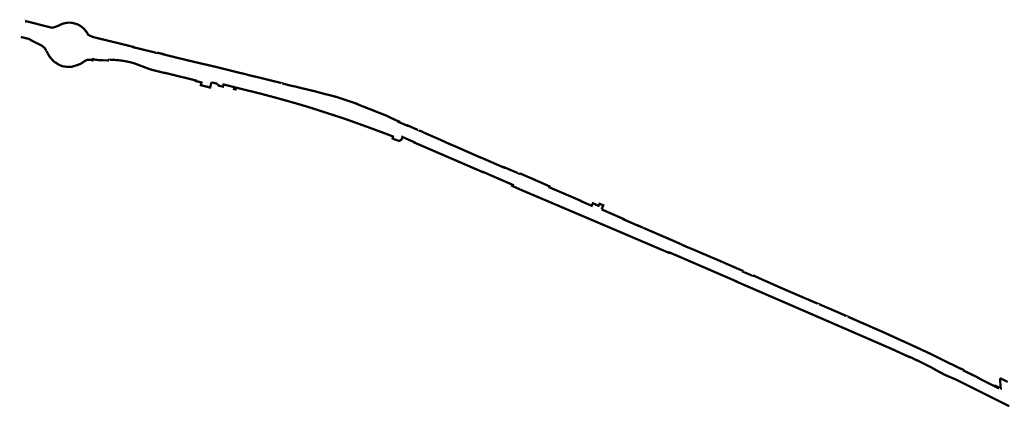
# Model space of a CAD drawing. Header units: metres. Extents: x 163130 to 166636, y 441502 to 443815.
# Tile 1 of 4: x 163130 to 164000, y 443472 to 443815. Entities that reach past the tile are written whole.
import ezdxf

# ---------------------------------------------------------------- set-up
doc = ezdxf.new("R2010")
doc.units = ezdxf.units.M
doc.layers.add('Beheergrens', color=10, linetype='Continuous')

msp = doc.modelspace()

# ---------------------------------------------------------------- linework, layer by layer
at = {"layer": 'Beheergrens', "const_width": 2}
for points in [[(163195.0100153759, 443799.5640070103), (163190.5409885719, 443801.5280326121), (163190.1081172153, 443802.2597666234), (163189.7459938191, 443803.0289733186), (163188.2921285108, 443805.0928509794), (163186.6590326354, 443807.0180297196), (163184.6059857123, 443808.783004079), (163182.2230198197, 443810.3020328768), (163181.4189024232, 443810.6990487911), (163180.5799842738, 443811.0159758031), (163178.4990037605, 443811.6379809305), (163177.4680256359, 443811.9079501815), (163177.173987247, 443811.9810008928), (163176.6630186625, 443812.1029774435), (163176.0900176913, 443812.228968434), (163175.5850201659, 443812.3120192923), (163175.0279994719, 443812.368953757), (163174.3629854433, 443812.3930054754), (163173.9720097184, 443812.393032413), (163173.5690249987, 443812.3860313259), (163173.1609704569, 443812.3710123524), (163172.893999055, 443812.3580044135), (163172.6860312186, 443812.3449818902), (163172.4089757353, 443812.3239478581), (163172.2350103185, 443812.3099798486), (163171.9109881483, 443812.2789681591), (163171.6439741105, 443812.2500522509), (163169.8520046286, 443811.9269561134), (163169.8446569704, 443811.9257203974), (163169.8354556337, 443811.923925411), (163168.1200082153, 443811.473024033), (163167.1825800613, 443811.1162858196), (163166.9581765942, 443811.0309277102), (163166.5808302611, 443810.887249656), (163164.3599966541, 443809.8330222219), (163163.0279881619, 443809.2019777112), (163160.1840300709, 443808.2190416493), (163158.6422102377, 443807.945528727), (163158.4269815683, 443807.9200355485), (163158.0843792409, 443807.9517362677), (163157.6350059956, 443808.0430007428), (163144.9589764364, 443811.2909891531), (163142.6284048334, 443811.9014773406), (163141.8020020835, 443812.1179454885), (163138.0589663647, 443813.0359471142), (163134.8989880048, 443813.8109517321), (163134.7989738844, 443813.4760539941), (163134.6700322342, 443813.5108333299)], [(163130.9221769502, 443799.7215127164), (163138.0880056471, 443797.9690404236), (163139.8630171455, 443796.9019863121), (163149.447996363, 443792.022985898), (163151.9990254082, 443789.9680176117), (163153.3330222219, 443787.8309657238), (163153.6870213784, 443787.1729768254), (163153.6885339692, 443787.172704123)], [(163195.01, 443799.5640000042), (163199.7995153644, 443798.4089506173), (163206.438, 443796.8079999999), (163212.149, 443795.4180000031), (163215.5773188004, 443794.5786322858), (163217.859, 443794.0200000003), (163230.114, 443790.991000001), (163230.093, 443790.6980000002), (163233.4305, 443789.8824999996), (163236.768, 443789.0670000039), (163243.9865, 443787.3235000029), (163251.205, 443785.5800000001), (163251.3522664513, 443786.0667009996)], [(163155.8199901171, 443783.202030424), (163156.381991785, 443782.1560277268), (163159.9600203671, 443778.1559638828), (163164.6530112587, 443775.0829473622), (163167.5240114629, 443773.8659591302), (163168.9260327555, 443773.6519950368), (163170.331989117, 443773.467962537), (163171.7409874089, 443773.3139714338), (163173.1539908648, 443773.1890221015), (163175.7399741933, 443773.2890402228), (163175.832011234, 443773.2929733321), (163178.8139893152, 443774.2299780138), (163179.8170214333, 443774.5449979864), (163181.8990178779, 443775.1979681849), (163183.2800036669, 443775.7900512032), (163184.5239827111, 443776.3229502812), (163184.7960069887, 443776.5229691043), (163187.2350236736, 443778.3210105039), (163189.6380327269, 443779.5409676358), (163192.2709828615, 443779.6070306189), (163192.3759809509, 443779.5819505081), (163193.2629692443, 443779.3690387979), (163193.2730043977, 443779.365050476), (163194.336977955, 443779.0010258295), (163194.6100011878, 443780.1399503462), (163197.1800203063, 443779.5440078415), (163200.1120214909, 443779.2049688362), (163202.3119702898, 443779.0950042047)], [(163192.0423951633, 443779.601204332), (163192.1994117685, 443779.6052444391), (163192.2709828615, 443779.6070306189), (163193.2628322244, 443779.3688160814), (163193.2730043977, 443779.365050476), (163194.336977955, 443779.0010258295), (163194.6100011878, 443780.1399503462), (163197.1800203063, 443779.5440078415), (163200.1120214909, 443779.2049688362), (163202.3119777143, 443779.0950031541)], [(163251.2918587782, 443785.8670596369), (163251.52975, 443785.7970000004), (163256.409, 443784.6910000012), (163256.3451286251, 443784.4466381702), (163276.298, 443779.5480000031), (163288.1190000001, 443776.7440000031), (163302.198, 443773.4920000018)], [(163208.8299852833, 443778.9880266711), (163208.8319922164, 443779.4799531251), (163209.9097792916, 443779.4880673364)], [(163209.9030477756, 443779.4880562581), (163209.9097792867, 443779.4880673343), (163210.0448222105, 443779.4879558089), (163210.2480054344, 443779.4874001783), (163210.3799590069, 443779.4862823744), (163210.6717538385, 443779.4840926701), (163210.9201385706, 443779.4810528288), (163211.1250428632, 443779.4781639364), (163211.3595548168, 443779.4736551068), (163211.5290165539, 443779.4701516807), (163211.8362066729, 443779.4625363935), (163212.1046558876, 443779.4550798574), (163212.3806632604, 443779.4461895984), (163212.5560364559, 443779.4401373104), (163212.748721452, 443779.4327785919), (163212.9279430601, 443779.4256202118), (163213.128735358, 443779.4170511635), (163213.2503927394, 443779.4115779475), (163213.5432375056, 443779.3974869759), (163213.6991059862, 443779.3896227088), (163213.9063594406, 443779.3783944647), (163214.0938979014, 443779.3679124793), (163214.3221749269, 443779.3538265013), (163214.5332780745, 443779.3407134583), (163214.7755013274, 443779.3252042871), (163214.9822785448, 443779.3111941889), (163215.1575255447, 443779.2983558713), (163215.3771512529, 443779.2821420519), (163215.5526048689, 443779.2689703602), (163215.7917426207, 443779.2501188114), (163216.1032911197, 443779.2237106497), (163216.3422946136, 443779.2029677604), (163216.6053445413, 443779.1790383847), (163216.7817656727, 443779.1623085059), (163217.0011254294, 443779.1407545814), (163217.020567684, 443779.1387842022), (163217.3986960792, 443779.1001376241), (163217.7860337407, 443779.058502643), (163218.1062526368, 443779.0226531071), (163218.5566652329, 443778.9698863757), (163218.8520200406, 443778.9332172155), (163219.1847502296, 443778.8913811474), (163219.6035696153, 443778.8363375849), (163219.9640614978, 443778.7876501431), (163220.2780440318, 443778.7431133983), (163220.559186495, 443778.7026386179), (163220.9058783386, 443778.6500349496), (163221.3968542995, 443778.5749751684), (163221.762997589, 443778.5148389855), (163222.2034833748, 443778.4420322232), (163222.8111397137, 443778.3389087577), (163223.235695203, 443778.2627385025), (163223.6157992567, 443778.1923909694), (163223.9915090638, 443778.1209237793), (163224.2204544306, 443778.0764696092), (163224.5570723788, 443778.0097215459), (163224.927499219, 443777.9345746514), (163225.3057624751, 443777.855880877), (163225.6728974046, 443777.7776137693), (163226.2129893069, 443777.6590275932), (163226.5404768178, 443777.5891497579), (163227.0167971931, 443777.487590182), (163227.4242663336, 443777.4010463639), (163227.8107820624, 443777.316470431), (163228.1470737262, 443777.2393763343), (163228.6566759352, 443777.1158453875), (163228.8725890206, 443777.0601342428), (163229.1963216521, 443776.9763448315), (163229.5375157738, 443776.8837959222), (163229.9055863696, 443776.7797219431), (163230.1992371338, 443776.6935468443), (163230.4494586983, 443776.6180908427), (163230.6985838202, 443776.5410756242), (163230.9653061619, 443776.4563023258), (163231.1854357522, 443776.3845790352), (163231.4792435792, 443776.2865011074), (163231.8388294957, 443776.1626117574), (163232.2399356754, 443776.0193231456), (163232.6963797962, 443775.84987217), (163232.9870503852, 443775.7382173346), (163233.2696160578, 443775.6263266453), (163233.4560236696, 443775.5519891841), (163233.6356902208, 443775.4834253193), (163234.0691168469, 443775.3180525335), (163234.5120284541, 443775.1491356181), (163235.0140500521, 443774.9576224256), (163235.4843173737, 443774.7781825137), (163235.8635828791, 443774.6335232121), (163236.1867627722, 443774.5102415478), (163236.6316677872, 443774.3405493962), (163236.9223372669, 443774.229673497), (163237.2910181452, 443774.0890016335), (163237.7201837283, 443773.9251795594), (163238.3136199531, 443773.698664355), (163238.7673918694, 443773.5254272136), (163239.1889968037, 443773.3645963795), (163239.5519731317, 443773.2260289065), (163239.8759082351, 443773.103082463), (163240.3962801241, 443772.9055929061), (163241.231445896, 443772.588590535), (163241.6981379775, 443772.4114814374), (163242.2574124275, 443772.1992608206), (163242.7513913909, 443772.0117399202), (163243.3305295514, 443771.7919876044), (163243.8361242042, 443771.6001474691), (163244.4320332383, 443771.3739708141), (163244.6230146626, 443771.3169954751), (163245.3037177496, 443771.1133191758), (163245.7721348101, 443770.9732577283), (163246.2822670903, 443770.8205834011), (163246.8106108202, 443770.6625994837), (163246.9829685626, 443770.6110444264), (163247.7370731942, 443770.4239539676), (163248.1328854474, 443770.3257119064), (163248.6878469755, 443770.1881299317), (163248.9741924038, 443770.1170731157), (163249.4169384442, 443770.0073393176), (163249.7872566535, 443769.9153961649), (163250.2842209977, 443769.792069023), (163250.7283416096, 443769.6818926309), (163251.1381033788, 443769.5803365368), (163251.6866057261, 443769.4443016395), (163252.2130497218, 443769.313792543), (163252.6843825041, 443769.1968754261), (163253.1868443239, 443769.0722227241), (163253.6921924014, 443768.9467961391), (163254.0532338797, 443768.8571740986), (163254.9071852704, 443768.6454423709), (163255.6520823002, 443768.4606740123), (163256.3039359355, 443768.299001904), (163256.8919513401, 443768.1530209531), (163257.5887462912, 443767.9801876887), (163258.0130078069, 443767.8749850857), (163258.0380099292, 443767.9999540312), (163258.7060227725, 443767.9109516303), (163258.7420307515, 443767.9020004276), (163262.9480066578, 443766.8259987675), (163263.3779021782, 443766.7200272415), (163263.7219010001, 443766.635272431), (163264.0445288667, 443766.5557107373), (163264.4465252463, 443766.4565902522), (163264.7891499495, 443766.3720557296), (163265.1349354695, 443766.2868589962), (163265.5137740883, 443766.1934849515), (163265.9005154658, 443766.0980103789), (163266.3047795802, 443765.9983375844), (163266.7992008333, 443765.8764540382), (163267.1065046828, 443765.8007607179), (163267.5069894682, 443765.7019717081), (163267.8329843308, 443765.6217483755), (163268.8552920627, 443765.369916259), (163269.2271215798, 443765.2783107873), (163269.6625832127, 443765.1711253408), (163270.0307020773, 443765.0804037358), (163270.2387095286, 443765.0291310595), (163270.7493478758, 443764.903492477), (163271.1305230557, 443764.8095665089), (163271.5079188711, 443764.716524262), (163271.8110311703, 443764.6418254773), (163272.3229069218, 443764.5156328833), (163272.3490198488, 443764.5090015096), (163272.6609967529, 443764.4320925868), (163273.0100810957, 443764.3460119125), (163273.5355630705, 443764.2163934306), (163273.7527786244, 443764.162911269), (163274.0080636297, 443764.1000364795), (163274.4435258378, 443763.9926289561), (163274.8882649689, 443763.8829007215), (163275.3263383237, 443763.7749413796), (163275.8254327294, 443763.6519540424), (163276.2120369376, 443763.5565912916), (163276.8596985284, 443763.3969173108), (163277.7903384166, 443763.1675176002), (163278.3140339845, 443763.0383416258), (163278.8588943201, 443762.9040835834), (163279.3592260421, 443762.7806536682), (163279.9496461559, 443762.6351244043), (163280.2652653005, 443762.5573320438), (163280.7939773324, 443762.4269409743), (163281.2509483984, 443762.3142300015), (163281.6462798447, 443762.2167685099), (163282.109160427, 443762.1027324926), (163282.7098198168, 443761.95455068), (163283.2627205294, 443761.8181928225), (163283.9542241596, 443761.6478018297), (163284.4948931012, 443761.5145386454), (163285.037761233, 443761.380611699), (163285.4524711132, 443761.27839917)], [(163302.1979999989, 443773.4919999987), (163312.7320000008, 443770.8839999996), (163320.9140000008, 443768.8170000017), (163329.0689999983, 443766.8740000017), (163334.1000000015, 443765.5240000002), (163340.6609999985, 443764.0359999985), (163348.4169999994, 443762.1149999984), (163355.7580000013, 443760.2939999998), (163357.3249999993, 443759.9239999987), (163358.8859999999, 443759.5329999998), (163360.4420000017, 443759.118999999)], [(163285.4356352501, 443761.2825985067), (163285.4524711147, 443761.2783991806), (163285.8029989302, 443761.1919880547), (163285.7280255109, 443760.6329712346), (163286.5907598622, 443760.4284904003), (163286.9673255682, 443760.3393414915), (163287.0816697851, 443760.3121652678), (163287.1826827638, 443760.2883042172), (163287.3122818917, 443760.2575935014), (163287.4277941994, 443760.2301967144), (163287.6692636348, 443760.1729731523), (163287.7830579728, 443760.1460185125), (163287.903724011, 443760.1174066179), (163288.0275510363, 443760.0880212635), (163288.1456744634, 443760.060072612), (163288.2179641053, 443760.0429497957), (163288.3287348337, 443760.0167688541), (163288.4294732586, 443759.9927961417), (163288.5262258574, 443759.9699292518), (163288.6178936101, 443759.9481663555), (163288.7076371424, 443759.9269565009), (163288.8026032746, 443759.9044203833), (163288.9089075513, 443759.8792332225), (163289.0590528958, 443759.8436619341), (163289.1874839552, 443759.8131718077), (163289.2975676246, 443759.7871009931), (163289.4132860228, 443759.7597046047), (163289.5452902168, 443759.7284417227), (163289.6915874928, 443759.6937539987), (163289.8009840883, 443759.6677932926), (163289.9279719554, 443759.6377457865), (163290.1043669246, 443759.5959884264), (163290.2095718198, 443759.5710219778), (163290.3178001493, 443759.5453930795), (163290.4273341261, 443759.5194326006), (163290.5809841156, 443759.4829772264), (163290.3354836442, 443758.4936057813), (163290.247463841, 443758.1388120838), (163290.1424538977, 443757.7156860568), (163289.9829946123, 443757.072984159), (163290.6575338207, 443756.9020096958), (163291.3313860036, 443756.7311454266), (163291.9798124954, 443756.5666911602), (163292.6133956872, 443756.4061058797), (163293.8548617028, 443756.0913450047), (163295.0476065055, 443755.7889628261), (163296.033234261, 443755.5390776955), (163297.0873056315, 443755.2718411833), (163298.2500210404, 443754.9769744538), (163298.5644607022, 443756.2283304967), (163298.9326716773, 443757.6935879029), (163299.1390228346, 443758.5145817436), (163299.4029662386, 443759.5649462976)], [(163304.8421746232, 443758.2884051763), (163304.8680160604, 443758.0459851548), (163305.1179687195, 443757.4730470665), (163305.3770296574, 443757.1229468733), (163305.8030119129, 443756.7279592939), (163306.1649828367, 443756.5349964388), (163306.5929811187, 443756.4557241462), (163306.7319825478, 443756.4300355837), (163306.8968342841, 443756.3904845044), (163307.2801368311, 443756.2985672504), (163307.6304554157, 443756.2144934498), (163308.0446807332, 443756.1150631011), (163308.4477737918, 443756.0183953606), (163308.9051532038, 443755.9086912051), (163309.6000181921, 443755.7419804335), (163309.7140313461, 443756.1199566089), (163309.8105059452, 443756.5115866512), (163309.9056839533, 443756.8980972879), (163309.9749355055, 443757.1792162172), (163310.098018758, 443757.6790202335), (163310.6353952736, 443757.5436407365), (163311.28780609, 443757.379306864), (163311.8849674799, 443757.2288978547), (163312.6232075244, 443757.0429032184), (163313.2737633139, 443756.878900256), (163313.8409635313, 443756.7361174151), (163314.5875873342, 443756.5480233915), (163315.5526665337, 443756.3048937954), (163316.0022212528, 443756.1917286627), (163316.5411786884, 443756.0559074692), (163316.9139066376, 443755.9619709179), (163317.4480536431, 443755.8274767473), (163318.096891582, 443755.6640277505), (163318.6640235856, 443755.521134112), (163319.1699962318, 443755.3937127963), (163319.7639972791, 443755.2439669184), (163319.6685223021, 443754.9124103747), (163319.6024819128, 443754.6831365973), (163319.5544025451, 443754.5164121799), (163319.4480006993, 443754.146791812), (163319.3571696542, 443753.8313734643), (163319.3150322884, 443753.6850167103), (163319.7652729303, 443753.5726317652), (163320.3137115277, 443753.4358255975), (163320.7220339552, 443753.3340503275), (163320.8453230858, 443753.8745704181), (163320.9502685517, 443754.3348526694), (163321.0809904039, 443754.9079798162), (163322.1454245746, 443754.6472180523), (163322.3567308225, 443754.5955080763), (163322.7084271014, 443754.5093239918), (163323.1814785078, 443754.3934175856), (163323.7074423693, 443754.2645838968), (163324.1961614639, 443754.1448101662), (163324.6420693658, 443754.0356445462), (163325.1090737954, 443753.9211744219), (163325.5962123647, 443753.8018431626), (163326.1658807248, 443753.662291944), (163326.8296921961, 443753.4996478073), (163327.5762395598, 443753.316784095), (163327.9493072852, 443753.2252963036), (163329.3415247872, 443752.8843196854), (163330.2786951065, 443752.6546069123), (163331.2880187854, 443752.4073269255), (163332.3255853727, 443752.1531971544), (163333.4568828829, 443751.8760852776), (163334.4443545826, 443751.6342204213), (163335.5573737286, 443751.3614170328), (163336.6099213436, 443751.1035308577), (163337.9704612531, 443750.7702908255), (163339.4028801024, 443750.4193721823), (163340.6232365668, 443750.1203843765), (163341.8117769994, 443749.8291307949), (163342.9890783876, 443749.5223957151), (163344.7095590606, 443749.0618282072), (163346.1370855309, 443748.6796436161), (163347.2091219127, 443748.3927574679), (163348.6529355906, 443748.0061510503), (163349.9654247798, 443747.6548122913), (163351.1639071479, 443747.3339865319), (163352.6808398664, 443746.9278133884), (163353.5214269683, 443746.702838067), (163354.2572844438, 443746.505832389), (163354.9167936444, 443746.329279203), (163355.8188169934, 443746.0878317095), (163356.5326154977, 443745.8966853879), (163357.3870158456, 443745.6679515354), (163357.9431819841, 443745.5118058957), (163358.6028431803, 443745.3266876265), (163359.383935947, 443745.1075095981), (163360.1186418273, 443744.9011583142), (163360.9477026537, 443744.6684890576), (163362.1080031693, 443744.3428184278), (163363.4780432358, 443743.958206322), (163364.3695726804, 443743.7079544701), (163365.1253078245, 443743.4957432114), (163365.8068919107, 443743.3044329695), (163366.6358843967, 443743.0718757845), (163367.4658393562, 443742.838875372), (163368.3761990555, 443742.583316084), (163369.3148034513, 443742.319905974), (163370.0691644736, 443742.108138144), (163370.8117740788, 443741.8996880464), (163372.0769457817, 443741.5444933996), (163373.0431769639, 443741.2732319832), (163373.82255302, 443741.0544983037), (163374.6329915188, 443740.8270285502), (163374.8408812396, 443740.7653030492), (163375.7643921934, 443740.491411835), (163376.7004797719, 443740.2137595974), (163377.81009534, 443739.8845589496), (163378.7685871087, 443739.6002700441), (163379.8374497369, 443739.283127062), (163380.7385572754, 443739.0158738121), (163381.6829611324, 443738.7356778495), (163382.4378932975, 443738.5116759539), (163383.2675970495, 443738.2655508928), (163384.2688357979, 443737.9685417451), (163385.0016389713, 443737.7511777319), (163385.7540286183, 443737.5279507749), (163386.7394327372, 443737.2116702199), (163387.4570087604, 443736.9813765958), (163388.2224874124, 443736.7357006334), (163388.9374520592, 443736.5061815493), (163389.5610101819, 443736.3059886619), (163390.3220249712, 443736.059860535), (163391.037267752, 443735.8284510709), (163391.9107200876, 443735.5460240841), (163392.942176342, 443735.2123568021), (163393.9119158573, 443734.8986099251), (163395.2266653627, 443734.4734205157), (163396.3851984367, 443734.0986960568), (163397.42222232, 443733.763147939), (163398.5007572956, 443733.4143205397), (163399.4965449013, 443733.0922752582), (163400.5898566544, 443732.7385784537), (163401.7194565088, 443732.3731510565), (163402.7660340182, 443732.0346165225), (163403.5706917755, 443731.7744358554), (163404.6079225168, 443731.4390008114), (163405.5914776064, 443731.1208296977), (163406.5667168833, 443730.8053146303), (163407.3152938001, 443730.5631729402), (163407.995280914, 443730.3432759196), (163409.0813088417, 443729.991904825), (163410.2609433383, 443729.6103219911), (163411.1638818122, 443729.318381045), (163412.6644042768, 443728.8329923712), (163413.5347665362, 443728.5514539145), (163414.3399753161, 443728.2910534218), (163414.7725611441, 443728.1414916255), (163415.8723076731, 443727.7614440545), (163416.8018107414, 443727.440069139), (163418.0534506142, 443727.0075483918), (163419.3039224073, 443726.5753597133), (163420.9283677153, 443726.0057480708), (163421.9347967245, 443725.6480157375), (163423.0505090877, 443725.250976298), (163424.2100737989, 443724.8373244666), (163425.3187107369, 443724.4407185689), (163426.3419153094, 443724.074338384), (163426.8634497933, 443723.8873271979), (163427.6542748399, 443723.6034319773), (163428.381730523, 443723.3416787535), (163429.3532527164, 443722.9918985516), (163430.074867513, 443722.731581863), (163430.8556608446, 443722.4496725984), (163431.8899380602, 443722.0757476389), (163432.7515620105, 443721.7636055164), (163433.6579997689, 443721.4349638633), (163434.1264775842, 443721.2648841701), (163434.8324944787, 443721.0079903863), (163435.6052505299, 443720.7267357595), (163436.6044805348, 443720.3623195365), (163437.5393779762, 443720.0209335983), (163438.3380488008, 443719.7288212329), (163439.2110199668, 443719.4092460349), (163440.2596728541, 443719.0245564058), (163441.3334144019, 443718.6300086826), (163442.4283964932, 443718.2264863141), (163443.5761661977, 443717.8031407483), (163444.4407569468, 443717.4841085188), (163445.2333857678, 443717.1908745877), (163445.9093756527, 443716.9402724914), (163446.9482767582, 443716.554900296), (163447.8432519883, 443716.2222370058), (163448.4920940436, 443715.9808225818), (163449.5835108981, 443715.5740696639), (163450.4102366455, 443715.2654313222), (163451.5730705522, 443714.8304324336), (163452.6241445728, 443714.4368499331), (163453.4017984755, 443714.1444818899), (163454.3922536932, 443713.7712660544), (163455.3842215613, 443713.3972742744), (163456.2417457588, 443713.0741160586), (163457.0180953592, 443712.7815238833), (163457.8910849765, 443712.4524962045), (163458.603099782, 443712.184157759), (163459.1498783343, 443711.9780586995), (163459.8240208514, 443711.7240067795), (163459.8537744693, 443711.6978358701), (163459.8802328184, 443711.6683375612), (163459.9030263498, 443711.6359238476), (163459.9447564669, 443711.5340946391), (163459.9517686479, 443711.4901649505), (163459.9529697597, 443711.4704767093), (163459.9530705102, 443711.4515653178), (163459.9520046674, 443711.4319844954), (163459.9133925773, 443711.3153347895), (163459.8430028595, 443711.1024047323), (163459.7774652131, 443710.9041671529), (163459.7301057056, 443710.7610264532), (163459.6841813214, 443710.6222266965), (163459.6357969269, 443710.4758581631), (163459.5699856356, 443710.2769526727), (163459.5449838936, 443710.1140483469), (163459.5350289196, 443709.8679586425), (163459.6973784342, 443709.7663339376), (163459.8239713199, 443709.6870087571)], [(163361.978791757, 443758.6028878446), (163361.9919999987, 443758.6840000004), (163361.2170000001, 443758.9014999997), (163360.4420000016, 443759.118999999)], [(163361.9787917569, 443758.6028878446), (163371.0853039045, 443756.3163092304), (163371.0920000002, 443756.3379999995), (163371.2039999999, 443756.3929999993), (163371.7090503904, 443756.274847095)], [(163371.7090503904, 443756.274847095), (163375.4699999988, 443755.3949999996), (163375.7230000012, 443755.2850000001), (163380.7190000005, 443754.0419999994), (163390.1999999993, 443751.8139999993), (163392.9277521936, 443751.0642212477)], [(163392.9277999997, 443751.064199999), (163393.6828282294, 443750.8566864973), (163394.2466085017, 443750.7017000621), (163399.2769999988, 443749.3189999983), (163404.6579999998, 443748.0709999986), (163410.5879999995, 443746.4519999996), (163413.3029999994, 443745.5370000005), (163416.0179999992, 443744.6220000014), (163422.6400000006, 443742.3859999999), (163426.5859999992, 443741.0839999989), (163427.0329999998, 443740.9400000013), (163427.425999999, 443740.8000000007), (163427.3940000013, 443740.686999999), (163427.7360000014, 443740.5419999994), (163430.3170000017, 443739.4510000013), (163431.3660000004, 443739.0080000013), (163437.1240000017, 443736.7789999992), (163437.5249999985, 443736.6240000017), (163442.9169999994, 443734.4880000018), (163446.1536179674, 443733.2102169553)], [(163446.1535999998, 443733.2102000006), (163450.4019999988, 443731.5329999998), (163454.4059999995, 443729.9539999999), (163461.9050000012, 443726.2980000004), (163465.1110000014, 443724.9409999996), (163464.9079999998, 443724.4620000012), (163472.5529999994, 443721.2250000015), (163472.6970000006, 443721.5089999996), (163479.0670000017, 443718.6710000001), (163482.7815000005, 443717.0628000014), (163482.7820278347, 443717.063987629)], [(163477.6110000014, 443707.1119999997), (163468.1871990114, 443711.2181792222), (163468.1570914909, 443711.2312978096), (163468.1529768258, 443711.1080463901), (163468.0903111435, 443710.8367259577), (163468.0154901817, 443710.5637162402), (163467.8956317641, 443710.1960722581), (163467.8924865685, 443710.1875010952)], [(163486.4934999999, 443715.4859999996), (163486.7569999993, 443715.2749999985), (163491.4730000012, 443713.2109999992), (163502.3469999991, 443708.4890000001), (163507.131000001, 443706.245000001), (163510.5150000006, 443704.7270000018), (163510.5430000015, 443704.7930000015), (163510.8599999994, 443704.6240000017), (163514.7820000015, 443702.9910000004), (163520.6847061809, 443700.3764785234), (163521.1169999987, 443700.1849999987), (163528.0540000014, 443697.1030000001), (163537.0100000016, 443693.1469999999), (163537.0729999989, 443693.3090000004), (163537.4600000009, 443693.1350000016), (163539.9789999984, 443692.0199999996), (163540.243999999, 443691.8979999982), (163540.4239999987, 443691.8079999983), (163543.4960344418, 443690.4654879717)], [(163459.8239713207, 443709.6870087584), (163460.8148289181, 443709.3203583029), (163462.0165600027, 443708.8757495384), (163463.1325121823, 443708.4629227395), (163463.9448012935, 443708.1623829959), (163464.4539769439, 443707.9740198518), (163464.5245473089, 443707.9588990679), (163464.5733333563, 443707.9494148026), (163464.6138041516, 443707.9421413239), (163464.779320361, 443707.9175033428), (163464.8577104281, 443707.9088480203), (163464.9338303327, 443707.9021912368), (163464.9953836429, 443707.8980683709), (163465.165126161, 443707.89257163), (163465.2551776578, 443707.8932806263), (163465.3354719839, 443707.8958642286), (163465.4240047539, 443707.9010204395), (163465.5886198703, 443707.9216574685), (163465.6391584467, 443707.931866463), (163465.6855060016, 443707.9426245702), (163465.7307522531, 443707.9547157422), (163465.7820373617, 443707.9702657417), (163465.9208866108, 443708.0224824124), (163466.0539877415, 443708.0879788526), (163466.1324866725, 443708.1366146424), (163466.3067760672, 443708.2447062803), (163466.4749586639, 443708.3488940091), (163466.6273590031, 443708.443376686), (163466.8509846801, 443708.5820330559), (163466.996198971, 443708.7014223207), (163467.0378991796, 443708.7387599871), (163467.067526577, 443708.7662876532), (163467.1055190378, 443708.8027290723), (163467.1396005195, 443708.8366052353), (163467.148857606, 443708.8460767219), (163467.2824174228, 443708.9924786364), (163467.3270429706, 443709.0465079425), (163467.3685795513, 443709.0993083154), (163467.4051774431, 443709.1479842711), (163467.4397840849, 443709.1962118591), (163467.4739759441, 443709.2459961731), (163467.5592165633, 443709.4101152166), (163467.6505288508, 443709.5988295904), (163467.7429771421, 443709.8062349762), (163467.8226698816, 443710.001381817), (163467.8955630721, 443710.1960721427)], [(163477.6109662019, 443707.1119629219), (163478.035056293, 443706.9113309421), (163479.0040220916, 443706.4529814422), (163478.9109790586, 443706.2320030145), (163479.3267873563, 443706.0543846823), (163479.9556896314, 443705.7857968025), (163480.6371096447, 443705.4946043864), (163481.0934059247, 443705.2997008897), (163481.8402663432, 443704.9806975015), (163482.4967337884, 443704.7002536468), (163482.9062868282, 443704.5254060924), (163483.6947355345, 443704.1884520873), (163484.4030330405, 443703.8859589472), (163485.1512690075, 443703.5661796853), (163485.6459994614, 443703.3500942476), (163486.0641522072, 443703.167474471), (163486.5499464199, 443702.9552674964), (163486.9559320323, 443702.7779668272), (163487.5495124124, 443702.5187756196), (163488.1014358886, 443702.2776464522), (163488.7179071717, 443702.0084823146), (163489.8178328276, 443701.5298887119), (163490.5064795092, 443701.231034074), (163491.0648622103, 443700.9886925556), (163491.356117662, 443700.8622582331), (163491.9249489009, 443700.6154848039), (163492.6769064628, 443700.2890383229), (163493.2513058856, 443700.0398271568), (163493.8523769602, 443699.7789807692), (163494.5205393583, 443699.4889913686), (163494.9876343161, 443699.2863204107), (163495.5696644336, 443699.0336738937), (163496.0743607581, 443698.8147141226), (163496.4929935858, 443698.6329859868), (163496.8455658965, 443698.4801802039), (163497.4677401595, 443698.2105818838), (163498.116586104, 443697.9293483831), (163499.0077439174, 443697.5431791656), (163499.8208121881, 443697.1908066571), (163500.7130013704, 443696.8041945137), (163501.0780161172, 443696.6459592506), (163501.2040087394, 443696.5970038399), (163501.558228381, 443696.4450911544), (163502.5804679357, 443696.0067497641), (163503.3302204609, 443695.685195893), (163503.9952845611, 443695.4000972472), (163504.6608301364, 443695.1146657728), (163505.2526859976, 443694.8608134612), (163505.7909929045, 443694.6300087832), (163506.2169113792, 443694.446068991), (163506.8555830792, 443694.170159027), (163507.7658500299, 443693.7770155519), (163508.5142322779, 443693.4537914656), (163509.915309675, 443692.8486746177), (163510.6590865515, 443692.5274453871), (163511.5322341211, 443692.1502584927), (163512.2731928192, 443691.8302484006)], [(163512.2388912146, 443691.8449853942), (163512.2731928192, 443691.8302483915), (163513.1649695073, 443691.4449727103), (163514.0770900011, 443691.0530572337), (163515.1428462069, 443690.595102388), (163515.6672004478, 443690.3698371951), (163516.3854036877, 443690.0612470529), (163516.6332829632, 443689.9546529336), (163516.8419798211, 443689.8650123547), (163516.9810133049, 443689.7820387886), (163517.3150942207, 443689.6379912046), (163517.7114543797, 443689.4671287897), (163518.3684112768, 443689.1840206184), (163519.0862042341, 443688.8745402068), (163519.6236896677, 443688.6428456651), (163520.1319603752, 443688.4236719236), (163520.6510232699, 443688.1999556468), (163521.1431416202, 443687.9867616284), (163521.8412775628, 443687.6842564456), (163522.4332771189, 443687.427736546), (163523.0474115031, 443687.1615762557), (163523.9362359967, 443686.7764087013), (163524.7451831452, 443686.4259243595), (163525.614966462, 443686.0490679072), (163527.2269498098, 443685.3505371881), (163527.8340729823, 443685.0874803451), (163528.2758734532, 443684.8960049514), (163528.8040818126, 443684.6670766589), (163529.0720353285, 443684.5510616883), (163529.4709412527, 443684.3782021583), (163529.8360265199, 443684.2199691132), (163530.6503964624, 443683.8721648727), (163531.2850099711, 443683.6010346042), (163531.8621561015, 443683.3546136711), (163532.5252282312, 443683.0714065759), (163532.9639996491, 443682.8840424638), (163535.3519814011, 443681.8640099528), (163535.4700030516, 443681.7769961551), (163535.5504302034, 443681.7423142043), (163535.7984486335, 443681.6351650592), (163536.3113270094, 443681.4136647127), (163536.8063326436, 443681.1999209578), (163537.3904267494, 443680.9478390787), (163537.9406318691, 443680.7101610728), (163538.5373746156, 443680.4525387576), (163539.1060023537, 443680.2069940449), (163539.2209674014, 443680.4210027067), (163539.5704501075, 443680.2688621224), (163540.0248328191, 443680.0709571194), (163540.4519938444, 443679.8849087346), (163540.4641611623, 443679.8795898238), (163540.7765235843, 443679.7435162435), (163541.5132285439, 443679.4227244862), (163541.9587436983, 443679.2286980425), (163542.3763496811, 443679.046860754), (163542.8336197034, 443678.8477372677), (163543.3076627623, 443678.6413003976), (163543.8560156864, 443678.4025074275), (163544.5377276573, 443678.1056507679), (163545.0760442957, 443677.8712905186), (163545.5491939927, 443677.6651860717), (163546.0301114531, 443677.4557576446), (163546.4280576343, 443677.2824528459), (163546.9179802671, 443677.0691463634), (163547.4892245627, 443676.8203809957), (163548.0017635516, 443676.5971013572), (163548.5845565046, 443676.3433498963), (163549.1349721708, 443676.1036710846), (163549.8210156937, 443675.8048201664), (163550.2659127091, 443675.6111271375), (163550.8184594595, 443675.3705622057), (163551.4147949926, 443675.1108270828), (163551.7380877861, 443674.9701006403), (163552.4099707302, 443674.6774555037), (163552.9029185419, 443674.4628198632), (163553.5528728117, 443674.1798155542), (163554.136422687, 443673.9256210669), (163554.6407818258, 443673.705999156), (163555.1834301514, 443673.4697562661), (163555.702087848, 443673.243818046), (163556.3501864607, 443672.9615896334), (163556.889397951, 443672.7267872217), (163557.327421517, 443672.535975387), (163557.586303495, 443672.423283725), (163557.8992167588, 443672.2869896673), (163558.2326150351, 443672.1418312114), (163558.6799874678, 443671.9470307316), (163559.4863303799, 443671.595880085), (163559.7646665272, 443671.4746560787), (163561.5496199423, 443670.6974495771), (163562.4261486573, 443670.3158275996), (163563.0275034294, 443670.0539888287), (163563.7536249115, 443669.7378544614), (163564.447712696, 443669.4356820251), (163564.9295941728, 443669.2258120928), (163565.2554998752, 443669.0839785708), (163565.6089714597, 443668.9299554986), (163565.5889875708, 443668.8869808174), (163565.698974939, 443668.8390007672), (163565.2590006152, 443667.9649762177), (163565.5269883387, 443667.8300517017), (163565.5498800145, 443667.8197452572), (163565.6028125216, 443667.7960298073), (163565.7908258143, 443667.7119179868), (163566.0022807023, 443667.6172782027), (163566.2602049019, 443667.502582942), (163567.3862239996, 443666.9980200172), (163568.1769805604, 443666.6439516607), (163569.0412925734, 443666.2570813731), (163569.655515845, 443665.9821386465), (163570.5047734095, 443665.601917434), (163571.209875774, 443665.2863042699), (163571.9149095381, 443664.9706910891), (163572.8646701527, 443664.5457001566), (163573.6638827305, 443664.1879761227), (163574.6199683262, 443663.7599927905), (163575.255407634, 443663.4908719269), (163575.8309051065, 443663.2471231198), (163576.6385402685, 443662.9049882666), (163577.284016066, 443662.6315463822), (163578.030540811, 443662.315337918), (163578.663643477, 443662.0471034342), (163579.157614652, 443661.8379231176), (163579.9772112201, 443661.4906921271), (163580.5850172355, 443661.2333163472), (163581.369693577, 443660.9009322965), (163582.0467906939, 443660.6140848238), (163582.8146944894, 443660.2887918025), (163583.4544654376, 443660.0177882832), (163584.0386937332, 443659.7703843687), (163584.4250174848, 443659.6066296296), (163585.1139381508, 443659.314908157), (163586.0906772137, 443658.9010906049), (163586.8468955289, 443658.5807840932), (163587.4843984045, 443658.3107783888), (163588.2902478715, 443657.9694210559), (163589.0014412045, 443657.6681714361), (163589.7030108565, 443657.3710213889), (163590.3820360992, 443657.0819534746), (163591.0246970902, 443656.8085085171), (163591.7987914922, 443656.4790002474), (163593.2255835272, 443655.8717261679), (163593.9475722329, 443655.564488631), (163594.6650930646, 443655.2590234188), (163595.4309389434, 443654.9330613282), (163595.939623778, 443654.716677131), (163596.4587576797, 443654.4956387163), (163597.0590061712, 443654.2401430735), (163597.5833643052, 443654.0170001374), (163598.240943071, 443653.7371296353), (163598.7849614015, 443653.505566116), (163599.4868783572, 443653.206860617), (163599.8321658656, 443653.0598342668), (163600.2444760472, 443652.8843336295), (163600.7055924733, 443652.6881144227), (163601.2274074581, 443652.4660799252), (163601.5682267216, 443652.3210483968), (163602.1127265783, 443652.0892635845), (163602.5618821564, 443651.8981411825), (163602.9269673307, 443651.7426945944), (163603.4215610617, 443651.5321828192), (163603.8974571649, 443651.3296484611), (163604.3530059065, 443651.1357561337), (163604.8408630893, 443650.9281252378), (163605.4686777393, 443650.6608862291), (163606.4430175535, 443650.2461785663), (163607.0436107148, 443649.990573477), (163607.8146825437, 443649.6623974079), (163608.4607137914, 443649.3875143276), (163609.0022584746, 443649.156948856), (163609.5660066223, 443648.9169659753), (163610.1104383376, 443648.6852931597), (163610.6853912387, 443648.4406574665), (163611.2510644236, 443648.1997881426), (163611.8728990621, 443647.9352094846), (163612.464556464, 443647.6833719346), (163612.9911158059, 443647.4592332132), (163613.4830980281, 443647.2499416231), (163613.759232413, 443647.1323878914), (163614.2650319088, 443646.9171130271), (163614.8924350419, 443646.6500969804), (163615.8876050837, 443646.2265275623), (163616.3138021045, 443646.045156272), (163616.7655711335, 443645.8528159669), (163617.3703585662, 443645.5954394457), (163617.8855072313, 443645.3761762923), (163618.7798340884, 443644.9954849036), (163619.543827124, 443644.6703020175), (163620.0811794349, 443644.4416216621), (163620.957358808, 443644.0686864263), (163621.5907429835, 443643.7992341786), (163622.4285648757, 443643.4425858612), (163622.8222476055, 443643.2750644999), (163623.3712176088, 443643.0413985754), (163623.9346234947, 443642.8015279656), (163624.4695701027, 443642.5739563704), (163625.0068541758, 443642.3452764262), (163625.5702602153, 443642.1054060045), (163626.0139182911, 443641.9166123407), (163626.5593139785, 443641.6844980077), (163627.1513165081, 443641.4325515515), (163627.8001685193, 443641.1563409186), (163628.4206303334, 443640.8922069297), (163629.3236886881, 443640.5079727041), (163630.0779218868, 443640.1868905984), (163630.8075455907, 443639.8763342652), (163631.3814695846, 443639.632032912), (163631.9652922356, 443639.3836326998), (163632.7433103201, 443639.0524688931), (163633.3632225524, 443638.7886683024), (163633.9271791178, 443638.5486885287), (163634.6720640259, 443638.2315957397), (163635.3651865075, 443637.9365511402), (163636.1181830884, 443637.6160240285), (163636.9781416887, 443637.2500719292), (163637.8329449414, 443636.8862247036), (163638.6075265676, 443636.5566132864), (163639.4430134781, 443636.2010762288), (163640.0349486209, 443635.9491311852), (163640.7629925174, 443635.6392410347), (163641.5880999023, 443635.2880248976), (163642.3132566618, 443634.979464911), (163642.884844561, 443634.7361620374), (163643.3982083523, 443634.5175658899), (163644.0023799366, 443634.2604140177), (163644.5803608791, 443634.0144525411), (163645.023951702, 443633.8256604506), (163645.6310105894, 443633.5672900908), (163646.2532614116, 443633.3024939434), (163646.9609585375, 443633.0012465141), (163647.7371226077, 443632.67086055), (163648.3517431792, 443632.4093887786), (163649.0559348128, 443632.1095817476), (163649.7292613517, 443631.8229594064), (163650.3578368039, 443631.5555048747), (163651.0306133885, 443631.2692154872), (163651.911953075, 443630.8940697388), (163651.9329881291, 443630.8850954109), (163651.9799387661, 443630.8651528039), (163652.0282641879, 443630.844656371), (163652.1072487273, 443630.8109750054), (163652.1595615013, 443630.7885943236), (163652.2012188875, 443630.7709786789), (163652.2452136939, 443630.7522546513), (163652.2723668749, 443630.7406210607), (163652.2980067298, 443630.7302085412), (163652.331003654, 443630.715692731), (163652.3566442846, 443630.7048352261), (163652.3866147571, 443630.6926503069), (163652.3922516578, 443630.6902127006)], [(163543.4959999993, 443690.4655000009), (163557.8469999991, 443684.1939999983), (163557.9589999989, 443684.4930000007), (163571.5540000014, 443678.7840000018), (163571.6149999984, 443679.2430000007)], [(163572.5450000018, 443678.9560000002), (163572.8875413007, 443678.7911634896), (163575.8990000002, 443677.3420000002), (163580.1119999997, 443675.5540000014), (163593.4479999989, 443669.6730000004), (163596.9739999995, 443668.0520000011), (163598.3229999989, 443667.4800000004), (163598.0870000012, 443666.8999999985)], [(163598.0455000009, 443666.7979999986), (163598.0040000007, 443666.6959999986), (163603.3880000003, 443664.4389999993), (163625.3729999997, 443654.9959999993), (163625.3359999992, 443654.8649999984), (163629.743999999, 443652.8460000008), (163633.7525556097, 443651.1098469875)], [(163633.7525556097, 443651.1098469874), (163635.4592664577, 443650.3720392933), (163635.4772823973, 443650.4093414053), (163635.7312080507, 443650.9350961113)], [(163635.7312020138, 443650.9350990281), (163636.5300000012, 443652.5890000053), (163641.5443999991, 443650.3203000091), (163642.3892999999, 443652.1609000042), (163645.7679999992, 443650.7470000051), (163644.5159678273, 443647.8508631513)], [(163644.2349999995, 443647.2010000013), (163644.2750796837, 443647.2937087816), (163644.5159678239, 443647.8508631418)], [(163644.2349999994, 443647.2010000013), (163650.1763812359, 443644.5749182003), (163663.6861805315, 443638.7099787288), (163663.5295793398, 443638.3662538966), (163664.5469999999, 443637.9330000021), (163670.579, 443635.2995000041), (163676.611, 443632.6660000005), (163676.638, 443632.8260000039), (163680.9458288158, 443630.887251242)], [(163652.392320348, 443630.6902128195), (163652.4290294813, 443630.674034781), (163652.7601601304, 443630.5325497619), (163653.2494663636, 443630.3234799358), (163653.7545833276, 443630.1076516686), (163654.035532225, 443629.9876611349), (163654.3966344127, 443629.833435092), (163654.982523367, 443629.5831500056), (163655.6229937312, 443629.3094870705), (163655.6617641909, 443629.2929788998), (163655.9144601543, 443629.1850651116), (163656.2485468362, 443629.042361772), (163656.5910888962, 443628.8960020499), (163657.0274640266, 443628.7095346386), (163657.7440320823, 443628.4034093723), (163658.0951667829, 443628.2535048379), (163658.5736810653, 443628.0489778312), (163659.1251305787, 443627.8134289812), (163659.9727901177, 443627.4513530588), (163660.8848613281, 443627.0616892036), (163661.5604595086, 443626.7730699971), (163662.2517997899, 443626.4776922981), (163663.242374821, 443626.0545693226), (163663.9506945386, 443625.7519904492), (163664.3685097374, 443625.5735010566), (163664.8862760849, 443625.352356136), (163665.5125865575, 443625.0847883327), (163665.8548543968, 443624.9384287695), (163666.3402432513, 443624.7311333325), (163667.0071117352, 443624.4462820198), (163667.8463172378, 443624.0877525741), (163668.6141682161, 443623.7598027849), (163669.177030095, 443623.5192688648), (163669.5791038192, 443623.3474272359), (163670.4152849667, 443622.9902278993), (163671.4607865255, 443622.5436181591), (163672.3935508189, 443622.145204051), (163673.1197448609, 443621.8348704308), (163674.026387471, 443621.4475356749), (163675.1761031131, 443620.9563875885), (163676.4188272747, 443620.4255759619), (163676.9842332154, 443620.1840461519), (163678.0262301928, 443619.7388778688), (163679.0861002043, 443619.2861762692), (163680.0223029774, 443618.8862121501), (163680.9779600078, 443618.4779387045), (163681.8074060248, 443618.1236219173), (163682.9822142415, 443617.6217285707), (163684.0634641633, 443617.1598319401), (163685.0073669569, 443616.756544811), (163685.7152769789, 443616.4540795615), (163686.1440235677, 443616.2710499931), (163686.5943556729, 443616.0786022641), (163687.2905107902, 443615.7812340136), (163688.049496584, 443615.4570540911), (163688.8207874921, 443615.1275559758), (163689.8780472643, 443614.6759645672), (163690.5400376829, 443614.3932215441), (163691.2786761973, 443614.0776837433), (163692.1428386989, 443613.70852238), (163692.8216713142, 443613.4185781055), (163693.7568451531, 443613.0190597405), (163694.8525328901, 443612.5510721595), (163696.0405423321, 443612.0435314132), (163697.5391997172, 443611.4033727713), (163698.836991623, 443610.8489676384), (163699.8345159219, 443610.4228604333), (163700.9388662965, 443609.9512182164), (163702.1504557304, 443609.4335968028), (163703.1852391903, 443608.9915360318), (163703.9379714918, 443608.6700174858), (163704.1139854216, 443609.0880475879), (163704.6697644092, 443608.8538462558), (163706.021027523, 443608.2835170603), (163707.2356329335, 443607.7701294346), (163708.0091201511, 443607.4430854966), (163709.1175880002, 443606.9745671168), (163710.2722517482, 443606.4859943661), (163711.3854828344, 443606.0042467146), (163712.3876931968, 443605.5706968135), (163713.5306216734, 443605.0762083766), (163714.5929829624, 443604.6166215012), (163715.824384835, 443604.0837975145), (163716.976044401, 443603.5855428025), (163717.6600421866, 443603.2896037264), (163718.9095241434, 443602.7490249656), (163719.5065615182, 443602.4907573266), (163720.6518975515, 443601.995162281), (163721.516416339, 443601.6211118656), (163722.5900530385, 443601.1566516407), (163723.6909812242, 443600.680336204), (163724.478645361, 443600.3394140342), (163725.3685997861, 443599.9543955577), (163726.5779371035, 443599.4312139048), (163727.7905743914, 443598.9065921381), (163728.9614847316, 443598.3999192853), (163729.8469027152, 443598.0168960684), (163730.9439139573, 443597.5422440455), (163731.6347878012, 443597.2433153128), (163732.7320743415, 443596.7685529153), (163733.9998453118, 443596.2201115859), (163735.3956175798, 443595.6161611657), (163736.566597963, 443595.1096014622), (163737.1303653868, 443594.865628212), (163738.2196785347, 443594.3944128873), (163739.4409802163, 443593.8659155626), (163740.3684022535, 443593.4647236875), (163741.305654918, 443593.0592106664), (163742.4001935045, 443592.5856692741), (163743.1680616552, 443592.253503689), (163744.2873484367, 443591.769215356), (163745.1770311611, 443591.3841999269), (163745.390961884, 443591.2916857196), (163746.2869690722, 443590.9040117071), (163746.9838940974, 443590.6025370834), (163747.8775640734, 443590.2159716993), (163749.3864919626, 443589.563164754), (163750.4577279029, 443589.0997075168), (163751.7768545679, 443588.5290006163), (163753.0345931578, 443587.9848850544), (163753.5188251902, 443587.7754824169), (163755.3556707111, 443586.9765210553), (163756.8429578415, 443586.3264595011), (163758.1246305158, 443585.7662567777), (163760.2828653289, 443584.8227985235), (163762.4751216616, 443583.8689439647), (163763.4600206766, 443583.4410473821), (163763.384971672, 443583.3059760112), (163763.5301589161, 443583.2432666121), (163764.0939973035, 443582.9995190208), (163764.801785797, 443582.6935049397), (163765.5240107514, 443582.3811753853), (163766.2520788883, 443582.0664088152), (163766.9403441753, 443581.7689265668), (163767.7478806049, 443581.419814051), (163768.6339915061, 443581.0367989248), (163769.2916660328, 443580.7525013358), (163770.1206510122, 443580.3940823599), (163770.9822896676, 443580.0214816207), (163771.9141847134, 443579.6186347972), (163772.4285968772, 443579.3962714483), (163773.2025182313, 443579.0616737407), (163773.0597367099, 443579.1233858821), (163773.781550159, 443578.8112792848), (163774.3490329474, 443578.5659818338), (163774.5274928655, 443578.4887582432), (163775.1736887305, 443578.2088910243), (163775.7521715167, 443577.9583845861), (163776.2353749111, 443577.749093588), (163777.0085413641, 443577.414383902), (163777.877606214, 443577.0381263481), (163778.7278355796, 443576.6698454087), (163779.2190822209, 443576.4571202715), (163779.9428219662, 443576.1437942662), (163780.6549440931, 443575.8354539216), (163781.4164249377, 443575.5056191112), (163782.3032266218, 443575.1216064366), (163782.9944507, 443574.8223516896), (163783.6947492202, 443574.5191082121), (163784.3674814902, 443574.2277194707), (163785.052518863, 443573.9311239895), (163785.728344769, 443573.6384059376), (163786.3884280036, 443573.3526686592), (163787.196243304, 443573.0027810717), (163787.8532332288, 443572.7183734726), (163788.5679000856, 443572.4088150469), (163789.3716595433, 443572.0608118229), (163790.0806893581, 443571.7538023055), (163790.9873595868, 443571.3611490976), (163791.859038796, 443570.9837861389), (163792.5231101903, 443570.6961655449), (163793.2465079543, 443570.3829521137), (163793.3146338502, 443570.3533698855), (163793.8972431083, 443570.1010929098), (163794.9558390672, 443569.6427401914), (163795.7046040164, 443569.3184473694), (163796.7668437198, 443568.8585440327), (163797.6470482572, 443568.4774148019), (163798.6047280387, 443568.0627152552), (163799.5802815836, 443567.6402603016), (163800.36362561, 443567.3010111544), (163801.4543265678, 443566.8286996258), (163802.5960361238, 443566.334340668), (163803.7168476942, 443565.8489558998), (163804.7608029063, 443565.3969203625), (163805.7801477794, 443564.9555210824), (163806.7726136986, 443564.5257552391), (163807.0838895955, 443564.3908088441), (163808.1515651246, 443563.926912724), (163809.2595940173, 443563.4455114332), (163810.2595562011, 443563.0110872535), (163810.6713376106, 443562.8322657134), (163811.5208864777, 443562.4630992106), (163812.8275886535, 443561.8953900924), (163813.9035832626, 443561.4279500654), (163814.4523047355, 443561.1896324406), (163815.1455969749, 443560.8883833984), (163816.069597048, 443560.486977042), (163817.0426125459, 443560.0641872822), (163817.9483267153, 443559.6707585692), (163818.6385258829, 443559.3708394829), (163819.6243970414, 443558.9425107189), (163820.2048104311, 443558.6904554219), (163820.9566054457, 443558.3637243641), (163821.9104417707, 443557.9493562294), (163822.6631303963, 443557.6224045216), (163823.5128871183, 443557.2532404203), (163824.4186025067, 443556.8597016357), (163825.3855698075, 443556.4395726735), (163826.264681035, 443556.0576678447), (163826.77174447, 443555.8372994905), (163827.7717095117, 443555.4029900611), (163828.6311600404, 443555.0296166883), (163829.2244988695, 443554.7716893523), (163829.978013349, 443554.4444064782), (163830.826190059, 443554.0759082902), (163831.6509936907, 443553.7174921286), (163832.7446592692, 443553.2424115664), (163833.3758080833, 443552.9681987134), (163833.9067265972, 443552.7375275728), (163834.6229818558, 443552.4264211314), (163835.4705406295, 443552.0581451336), (163836.3728205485, 443551.6661598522), (163837.2420343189, 443551.2884667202), (163837.8849388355, 443551.0092692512), (163838.7457659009, 443550.6352325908), (163839.5466471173, 443550.2873435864), (163840.5027553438, 443549.8718705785), (163841.5247900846, 443549.4279247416), (163841.8824027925, 443549.2724823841), (163842.7866086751, 443548.8796117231), (163844.0004432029, 443548.3522391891), (163845.3301823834, 443547.7745674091), (163846.2659427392, 443547.3680702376), (163846.7835257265, 443547.1432727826), (163847.6679336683, 443546.7590449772), (163848.6091943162, 443546.3499993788), (163849.9036682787, 443545.7876180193), (163850.5211387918, 443545.5192790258), (163851.5067402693, 443545.0911785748), (163851.8559666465, 443544.9393931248), (163852.9165695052, 443544.4787201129), (163853.9186705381, 443544.0433072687), (163855.0112404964, 443543.5686746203), (163855.9491336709, 443543.161181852), (163856.915006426, 443542.7415020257), (163858.0057895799, 443542.2676455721), (163858.3185123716, 443542.1318149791), (163859.3439878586, 443541.6862102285), (163860.3379091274, 443541.2544552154), (163861.7963436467, 443540.6208378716), (163862.91613836, 443540.1343521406), (163864.0820615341, 443539.6278133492), (163865.1147562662, 443539.1791077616), (163866.6426249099, 443538.5153566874), (163867.5972252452, 443538.1005536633), (163868.7199770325, 443537.6128507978), (163869.5328930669, 443537.2596482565), (163870.3861628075, 443536.8889409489), (163871.0974043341, 443536.5799444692), (163871.9072271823, 443536.228071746), (163872.742417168, 443535.8652310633), (163873.626141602, 443535.4813403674), (163874.7407140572, 443534.9970728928), (163875.6594302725, 443534.5980043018), (163876.4785343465, 443534.2421440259), (163877.3863891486, 443533.8477287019), (163878.3680770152, 443533.4211840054), (163879.2436215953, 443533.0408395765), (163880.1171728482, 443532.6612704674), (163880.4683257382, 443532.5087117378), (163881.449945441, 443532.0821675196), (163882.5977922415, 443531.5834992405), (163884.0420018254, 443530.9562040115), (163884.893280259, 443530.5862743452), (163885.7649074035, 443530.2075927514), (163886.8438029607, 443529.7389499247), (163887.9589279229, 443529.254463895), (163899.4640245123, 443524.2559522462), (163916.3829964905, 443516.5040474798), (163916.4920096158, 443516.7359645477), (163920.4440137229, 443514.8680020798)], [(163681.1909999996, 443630.7800000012), (163684.5020000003, 443629.3830000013), (163701.5320000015, 443622.0109999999), (163710.5500000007, 443618.1369999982), (163715.6840000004, 443615.7380000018), (163716.3308646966, 443615.4428943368)], [(163716.3308999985, 443615.4428999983), (163719.4279999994, 443614.0300000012), (163725.9629999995, 443611.4030000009), (163732.7250000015, 443608.4389999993), (163733.881000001, 443607.8909999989), (163733.9230000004, 443607.9860000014), (163735.5890000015, 443607.2780000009), (163738.9279999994, 443605.811999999), (163742.8342480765, 443604.143229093)], [(163742.8341999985, 443604.1431999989), (163743.5300000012, 443603.8460000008), (163748.245000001, 443601.8550000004), (163751.875, 443600.3269999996)], [(163755.7210000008, 443598.5579999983), (163758.1245000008, 443597.5079999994), (163760.5280000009, 443596.4580000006), (163764.6696271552, 443594.6561579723), (163768.3249999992, 443593.1339999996), (163769.6209999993, 443592.5740000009)], [(163769.6209999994, 443592.574000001), (163769.3530000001, 443592.0020000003), (163772.3234999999, 443590.743999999), (163774.5670000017, 443589.7939999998)], [(163777.6850000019, 443588.9520000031), (163777.4580000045, 443588.6610000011), (163777.3914884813, 443588.575736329), (163774.5670000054, 443589.7940000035)], [(163779.9759000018, 443587.942400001), (163783.2740000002, 443586.4890000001), (163787.1730000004, 443584.6730000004), (163792.375, 443582.4230000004), (163794.7891324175, 443581.3335848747)], [(163794.7890999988, 443581.3335999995), (163802.9519999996, 443577.6499999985), (163804.0009999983, 443577.2210000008), (163814.3850000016, 443572.7369999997), (163814.9497665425, 443572.4949319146)], [(163814.9497999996, 443572.4948999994), (163827.993999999, 443566.9039999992), (163835.3649999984, 443563.7120000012)], [(163835.3649999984, 443563.7120000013), (163835.3942767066, 443563.7896819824), (163841.5930656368, 443561.119531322), (163842.1660000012, 443560.8770000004)], [(163842.1660000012, 443560.8770000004), (163849.8159999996, 443557.5745000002), (163852.6719999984, 443556.3420000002)], [(163852.6719999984, 443556.3420000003), (163861.8552661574, 443552.3162334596), (163861.807, 443552.243999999)], [(163861.807, 443552.243999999), (163865.8975000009, 443550.4974999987), (163871.2509999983, 443548.1790000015), (163873.506000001, 443547.1510000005), (163873.8020000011, 443547.0410000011), (163877.7910000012, 443545.2985000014), (163881.7800000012, 443543.5560000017)], [(163895.3139999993, 443537.6209999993), (163895.4790000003, 443537.5480000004), (163895.6440000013, 443537.4750000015), (163898.2520000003, 443536.2399999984), (163906.5269999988, 443532.4600000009), (163910.9041000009, 443530.4695000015)], [(163922.6790000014, 443525.0588000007), (163919.9620000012, 443526.3440000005), (163915.9189999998, 443528.1889999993), (163913.9770000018, 443529.0720000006), (163910.9040966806, 443530.469456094)], [(163935.308600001, 443519.1933000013), (163932.0100000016, 443520.743999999), (163930.7419999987, 443521.3370000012), (163930.6090000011, 443521.3889999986), (163924.4530000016, 443524.2520000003), (163923.3909999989, 443524.7219999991), (163922.6790237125, 443525.058753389)], [(163949.9092000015, 443511.8870999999), (163948.4389999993, 443512.5810000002), (163940.8460000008, 443516.3830000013), (163940.7699999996, 443516.4479999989), (163937.9279999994, 443517.8960000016), (163935.3085852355, 443519.1933445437)], [(163920.4440137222, 443514.8680020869), (163920.6910342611, 443514.7519707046), (163920.8809932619, 443514.6619797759), (163921.2215899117, 443514.498280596), (163922.3618402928, 443513.9497703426), (163923.3319296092, 443513.483276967), (163923.9012641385, 443513.2095212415), (163925.1198921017, 443512.623439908), (163926.5824846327, 443511.9019657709), (163928.0976773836, 443511.1526638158), (163929.8821788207, 443510.2701283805), (163931.4966531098, 443509.4716125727), (163932.3309792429, 443509.0590540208), (163932.9299617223, 443508.762769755), (163933.4623904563, 443508.4995172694), (163934.2322260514, 443508.1187707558), (163934.6816692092, 443507.8965302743), (163935.3340046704, 443507.5739768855), (163935.8578435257, 443507.2743323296), (163936.6279925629, 443506.8338484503), (163937.3980732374, 443506.3932533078), (163937.8931691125, 443506.110132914), (163938.5489652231, 443505.7349675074), (163939.3486143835, 443505.2775164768), (163940.2576661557, 443504.7575196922), (163941.410759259, 443504.0980148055), (163942.4420041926, 443503.5080421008), (163943.4921821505, 443502.9711671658), (163945.434812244, 443501.9782324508), (163948.6320335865, 443500.3439988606), (163950.6217166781, 443499.5063365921), (163952.1567902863, 443498.8600900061), (163954.0324953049, 443498.0705047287), (163956.2658121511, 443497.1303807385), (163956.9580050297, 443496.8390501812), (163957.1760141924, 443496.7750309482), (163957.5393473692, 443496.6131549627), (163957.9439979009, 443496.4329978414), (163958.3230310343, 443496.2500136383), (163958.6980239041, 443496.0600138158), (163958.7683661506, 443496.0214270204), (163958.8811337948, 443495.9595550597), (163959.0500101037, 443495.8669691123), (163959.4360316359, 443495.6559639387), (163959.7368475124, 443495.4978694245), (163961.1085247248, 443494.8011609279), (163961.5979191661, 443494.5576356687), (163963.1289445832, 443493.7956909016), (163963.9539990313, 443493.3850121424), (163964.1992466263, 443493.2628612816), (163965.371030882, 443492.6793754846), (163966.9059773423, 443491.9149915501), (163967.2163375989, 443491.7593620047), (163968.7838157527, 443490.9731219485), (163971.0361638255, 443489.8434781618), (163972.7337966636, 443488.9919503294), (163974.3757381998, 443488.1684677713), (163975.7317965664, 443487.4881993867), (163977.3804772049, 443486.6612813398), (163978.8063209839, 443485.9470985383), (163980.4138147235, 443485.1428012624), (163982.2721274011, 443484.2131384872), (163985.1586741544, 443482.7689308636), (163987.162337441, 443481.7663327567), (163989.3537030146, 443480.669960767), (163991.5669426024, 443479.5577211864), (163993.0843137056, 443478.7922011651), (163996.4081691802, 443477.1188458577), (163998.3428079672, 443476.1500573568), (164001.1232075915, 443474.7579524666), (164004.5247456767, 443473.0548178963)], [(163963.3880000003, 443504.7650000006), (163963.4899999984, 443504.9679000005), (163963.5720000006, 443505.131000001), (163963.6259999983, 443505.2380000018), (163963.3610000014, 443505.3669999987), (163963.4270000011, 443505.5020000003), (163962.6039999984, 443505.9219999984), (163962.5309999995, 443505.7609999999), (163962.2540000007, 443505.8869999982), (163962.2749999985, 443505.932), (163952.6090000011, 443510.6829999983), (163952.5670000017, 443510.6400000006), (163952.2800000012, 443510.7769999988), (163952.1169999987, 443510.8449999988), (163949.9091820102, 443511.887080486)], [(163963.4899999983, 443504.9679000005), (163976.3830000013, 443498.6140000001), (163979.1020000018, 443497.0190000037), (163995.5450000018, 443488.7600000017)], [(163995.5450000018, 443488.7600000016), (163995.0316280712, 443489.1377780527), (163994.5758999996, 443489.5833999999), (163994.5722999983, 443489.5870999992), (163994.4611999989, 443489.7170000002), (163994.3026000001, 443489.9037000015), (163994.1502999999, 443490.1433999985), (163994.0799999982, 443490.254999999), (163995.6213000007, 443489.5351999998), (163997.0498999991, 443488.8680000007), (163996.6722999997, 443493.7886999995), (163996.3953999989, 443497.3964000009), (163996.3957000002, 443497.4019999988), (163996.3581000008, 443497.8955999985)]]:
    msp.add_lwpolyline(points, dxfattribs=at)
at = {"layer": 'Beheergrens', "const_width": 2, "flags": 128}
for points in [[(163153.6882000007, 443787.1697999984), (163155.8218999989, 443783.1984999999)], [(163202.311999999, 443779.0950000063), (163208.8299999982, 443778.9880000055)], [(163299.4030000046, 443759.5650000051), (163304.8421600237, 443758.2884036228)], [(163482.7826635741, 443717.0655081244), (163486.23, 443715.6969999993)], [(163486.2300000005, 443715.6970000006), (163486.4934999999, 443715.4859999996)], [(163571.6149999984, 443679.2430000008), (163572.5450000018, 443678.9560000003)], [(163751.875, 443600.3269999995), (163755.7210000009, 443598.5579999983)], [(163777.6849999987, 443588.9519999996), (163778.0220207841, 443588.803476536)], [(163778.022020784, 443588.803476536), (163779.9759195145, 443587.9424026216)], [(163881.7800000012, 443543.5560000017), (163895.3139999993, 443537.6209999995)], [(163996.3570999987, 443497.8960999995), (164003.2239999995, 443494.5379999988)]]:
    msp.add_lwpolyline(points, dxfattribs=at)

doc.saveas('drawing.dxf')
